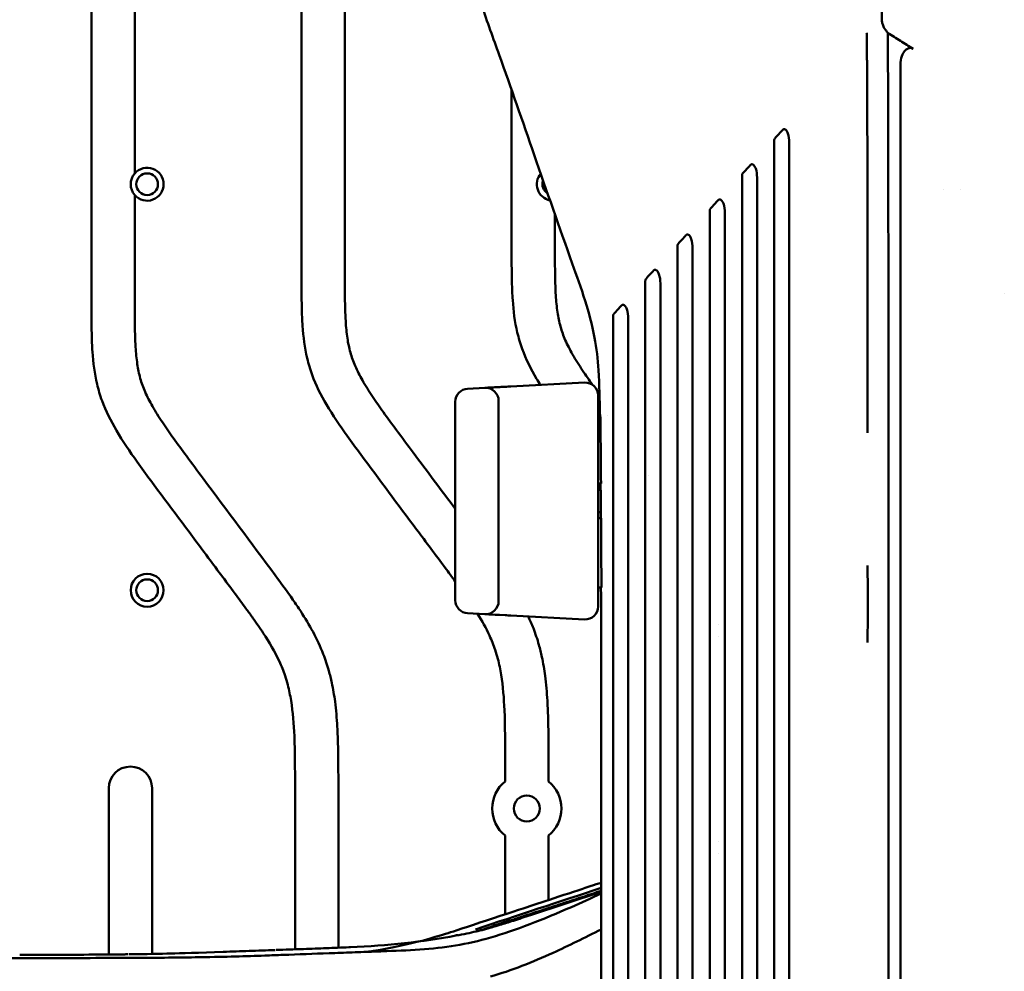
# Model space of a CAD drawing. Header units: millimetres. Extents: x 0 to 4686, y -120 to 1682.
# Tile 115 of 256: x 356 to 470, y 1247 to 1357. Entities that reach past the tile are written whole.
import ezdxf

# ---------------------------------------------------------------- set-up
doc = ezdxf.new("R2010")
doc.units = ezdxf.units.MM
doc.header["$LTSCALE"] = 2
doc.layers.add('Sichtbar (ISO)', color=7, linetype='Continuous', lineweight=50)

msp = doc.modelspace()

# ---------------------------------------------------------------- linework, layer by layer
at = {"layer": 'Sichtbar (ISO)'}
for p, q in [((364.6712, 1398.7601), (364.6712, 1324.9341)), ((369.6712, 1339.4574), (369.6712, 1383.8368)), ((388.9212, 1370.6756), (388.9212, 1327.9221)), ((393.9212, 1327.9221), (393.9212, 1369.0458)), ((410.7936, 1357.0594), (410.7936, 1357.0593)), ((413.1712, 1349.1017), (413.1712, 1330.9102)), ((463.0604, 1337.6471), (463.0604, 1337.6471)), ((465.0184, 1337.6471), (465.0184, 1337.6471)), ((369.6712, 1324.9341), (369.6712, 1336.9668)), ((418.1712, 1330.9102), (418.1712, 1334.7072)), ((470.0349, 1325.6471), (470.0345, 1325.6471)), ((413.0927, 1314.8689), (421.5929, 1315.3143)), ((421.6015, 1315.2197), (421.6015, 1315.2197)), ((410.0928, 1314.7117), (408.0927, 1314.6069)), ((423.1713, 1313.8164), (423.1713, 1289.4778)), ((406.6713, 1290.1853), (406.6713, 1313.1089)), ((411.6713, 1313.2137), (411.6713, 1290.0805)), ((423.1713, 1311.6471), (423.4063, 1311.6471)), ((424.2649, 1311.4639), (424.2649, 1311.4639)), ((423.4883, 1303.6471), (423.1713, 1303.6471)), ((428.9718, 1304.5327), (428.9718, 1304.5326)), ((423.1713, 1299.6471), (423.5076, 1299.6471)), ((423.53, 1291.6471), (423.1713, 1291.6471)), ((410.0928, 1288.5825), (408.0928, 1288.6873)), ((410.425, 1288.5651), (410.0934, 1288.5825)), ((411.259, 1288.5214), (410.7377, 1288.5487)), ((412.4216, 1288.4605), (411.7703, 1288.4946)), ((421.5929, 1287.9799), (413.0927, 1288.4253)), ((421.6016, 1288.0746), (421.6015, 1288.0746)), ((436.9959, 1287.3357), (436.9959, 1287.3357)), ((436.9959, 1285.9586), (436.9959, 1285.9586)), ((412.4212, 1271.7598), (412.4212, 1269.2696)), ((417.4212, 1269.2696), (417.4212, 1271.7598)), ((366.6712, 1268.4786), (366.6712, 1249.2889)), ((371.6712, 1249.3576), (371.6712, 1268.4786)), ((388.1712, 1268.7717), (388.1712, 1249.8855)), ((393.1712, 1250.0764), (393.1712, 1268.7717)), ((412.4212, 1263.0246), (412.4212, 1253.93)), ((417.4212, 1255.5766), (417.4212, 1263.0246)), ((436.9959, 1262.3356), (436.9959, 1262.3356)), ((436.9959, 1260.9586), (436.9959, 1260.9586)), ((423.5069, 1256.5196), (415.3352, 1253.8265)), ((417.4212, 1254.6443), (417.4212, 1254.6481)), ((412.4212, 1253.3198), (412.4212, 1253.3194)), ((412.4212, 1253.0256), (412.4212, 1253.0247)), ((357.553, 1249.1301), (357.5528, 1249.1301))]:
    msp.add_line(p, q, dxfattribs=at)
for centre, radius in [((371.1062, 1338.2121), 1.25), ((371.1062, 1291.3421), 1.9), ((371.1062, 1291.3421), 1.25), ((414.9212, 1266.1471), 1.5)]:
    msp.add_circle(centre, radius, dxfattribs=at)
for centre, radius, start, end in [((371.1062, 1338.2121), 1.9, 220.951631, 139.048369), ((371.1062, 1338.2121), 1.9, 139.048369, 220.951631), ((417.9762, 1338.2121), 1.9, 139.776907, 258.511135), ((417.9762, 1338.2121), 1.25, 159.937585, 238.344973), ((421.6713, 1313.8164), 1.5, 0, 92.998418), ((408.1713, 1313.1089), 1.5, 93.00115, 180), ((410.1713, 1313.2137), 1.5, 0, 92.999), ((423.1713, 1301.6471), 1.3, 77.653987, 90), ((423.1713, 1301.6471), 1.3, 270, 282.875007), ((408.1713, 1290.1853), 1.5, 180, 266.998871), ((410.1713, 1290.0805), 1.5, 267.001018, 0), ((421.6713, 1289.4778), 1.5, 267.001565, 0), ((369.1712, 1268.4786), 2.5, 0, 180), ((414.9212, 1266.1471), 4, 128.682187, 231.317813), ((414.9212, 1266.1471), 4, 308.682187, 51.317813)]:
    msp.add_arc(centre, radius, start, end, dxfattribs=at)
msp.add_ellipse((413.1711, 1313.371), major_axis=(-0.0785, 1.4979), ratio=0.00704433, start_param=0, end_param=0.00002268, dxfattribs=at)
for points in [[(454.1081, 1369.7199), (454.2828, 1368.95), (454.5978, 1367.5196), (454.9851, 1365.6335), (455.3127, 1363.9805), (455.5282, 1362.5163), (455.7103, 1361.2265), (455.8182, 1360.0614), (455.869, 1359.0569), (455.9174, 1358.07), (455.9054, 1357.3924), (455.8932, 1357.127)], [(412.4206, 1314.8337), (412.6401, 1314.8452), (412.867, 1314.857), (413.0926, 1314.8689)], [(410.4258, 1314.7291), (410.5142, 1314.7338), (410.6197, 1314.7393), (410.7395, 1314.7456)], [(411.257, 1314.7727), (411.416, 1314.781), (411.5884, 1314.7901), (411.7692, 1314.7995)], [(423.1214, 1314.1998), (423.1878, 1314.1086), (423.2543, 1314.0174), (423.3208, 1313.9262)], [(423.4638, 1299.6471), (423.4588, 1300.9805), (423.4528, 1302.3138), (423.4452, 1303.6471)], [(410.7377, 1288.5487), (410.6183, 1288.555), (410.5131, 1288.5605), (410.425, 1288.5651)], [(411.7703, 1288.4946), (411.5899, 1288.5041), (411.4178, 1288.5131), (411.259, 1288.5214)], [(413.0926, 1288.4253), (412.8673, 1288.4371), (412.6408, 1288.449), (412.4216, 1288.4605)], [(423.5069, 1256.9704), (418.6638, 1255.3796), (413.8204, 1253.7893), (408.9879, 1252.1788)]]:
    msp.add_open_spline(points, degree=3, dxfattribs=at)
for points, knots in [([(423.367, 1311.6471), (423.3388, 1313.3446), (423.3055, 1315.0442), (423.1356, 1318.0112), (422.9786, 1319.2914), (422.4543, 1322.0197), (422.0739, 1323.4351), (421.1878, 1326.242), (420.6794, 1327.6518), (418.6704, 1333.263), (417.2201, 1337.4307), (414.4375, 1345.4733), (413.1037, 1349.3374), (411.0543, 1355.0541), (410.3556, 1356.9406), (409.0545, 1360.9274), (408.4178, 1363.1161), (408.2692, 1365.5769)], [0, 0, 0, 0, 0.50945589, 0.50945589, 0.89396167, 0.89396167, 1.37890918, 1.37890918, 1.92784091, 1.92784091, 3.57266304, 3.57266304, 5.10842313, 5.10842313, 5.87493568, 5.87493568, 6.65477985, 6.65477985, 6.65477985, 6.65477985]), ([(455.8932, 1357.127), (455.8983, 1357.1008), (455.9037, 1357.0731), (455.9394, 1356.8939), (455.9702, 1356.7551), (456.05, 1356.4802), (456.105, 1356.3428), (456.1877, 1356.2284)], [-0.007998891, -0.007998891, -0.007998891, -0.007998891, 0, 0, 0.046946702, 0.046946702, 0.106441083, 0.106441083, 0.106441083, 0.106441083]), ([(456.1877, 1356.2284), (456.2536, 1356.1375), (456.3195, 1356.0464), (456.4505, 1355.8653), (456.5157, 1355.775), (456.5809, 1355.6848)], [-0.0687575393, -0.0687575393, -0.0687575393, -0.0687575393, -0.034223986, -0.034223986, -0.0000009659, -0.0000009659, -0.0000009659, -0.0000009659]), ([(454.1479, 1355.6932), (454.1479, 1355.6889), (454.148, 1355.6848), (454.1481, 1355.6806), (454.1486, 1355.6449), (454.1492, 1355.6119), (454.1499, 1355.5813), (454.1547, 1355.3526), (454.1616, 1355.2536), (454.1647, 1355.0899), (454.1654, 1355.0518), (454.1661, 1355.013), (454.1667, 1354.9734), (454.1692, 1354.82), (454.1711, 1354.6545), (454.1731, 1354.4702), (454.1737, 1354.413), (454.1744, 1354.3557), (454.175, 1354.2983), (454.1768, 1354.1229), (454.1783, 1353.9461), (454.1791, 1353.7662), (454.1795, 1353.6962), (454.1793, 1353.6241), (454.179, 1353.5505), (454.1781, 1353.3737), (454.1763, 1353.1884), (454.1778, 1353.0036)], [0.6730111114, 0.6730111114, 0.6730111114, 0.6730111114, 0.6730769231, 0.6730769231, 0.6730769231, 0.6736446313, 0.6736446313, 0.6736446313, 0.6778846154, 0.6778846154, 0.6778846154, 0.6788714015, 0.6788714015, 0.6788714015, 0.6826923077, 0.6826923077, 0.6826923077, 0.6838777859, 0.6838777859, 0.6838777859, 0.6875, 0.6875, 0.6875, 0.6889103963, 0.6889103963, 0.6889103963, 0.6923011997, 0.6923011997, 0.6923011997, 0.6923011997]), ([(459.5019, 1353.8533), (459.0153, 1354.1597), (458.5293, 1354.4651), (457.5403, 1355.085), (457.0653, 1355.3818), (456.5809, 1355.6848)], [-0.342736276, -0.342736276, -0.342736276, -0.342736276, -0.174044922, -0.174044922, -0.000000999, -0.000000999, -0.000000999, -0.000000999]), ([(456.5809, 1355.6848), (456.5993, 1354.15), (456.6072, 1352.1739), (456.6208, 1348.4704), (456.6299, 1345.5742), (456.6411, 1340.5039), (456.6443, 1337.8405), (456.6516, 1330.9803), (456.6546, 1326.9386), (456.6587, 1318.7682), (456.66, 1315.4635), (456.6625, 1307.8624), (456.6635, 1303.3199), (456.6678, 1280.8405), (456.6688, 1261.5923), (456.671, 1236.6471)], [-15.66025603, -15.66025603, -15.66025603, -15.66025603, -15.01640041, -15.01640041, -13.83744144, -13.83744144, -12.69670584, -12.69670584, -10.56874587, -10.56874587, -9.23539532, -9.23539532, -7.48371484, -7.48371484, -0.00010175, -0.00010175, -0.00010175, -0.00010175]), ([(459.5019, 1353.8533), (459.4518, 1353.8848), (459.3983, 1353.9095), (459.2895, 1353.9412), (459.236, 1353.9489), (459.0946, 1353.9494), (459.0096, 1353.9302), (458.8217, 1353.8512), (458.7171, 1353.7781), (458.497, 1353.5557), (458.388, 1353.3953), (458.1679, 1352.9326), (458.0844, 1352.6099), (458.0552, 1352.2395), (458.0529, 1352.1987), (458.0509, 1352.1414), (458.0505, 1352.1249), (458.05, 1352.1004), (458.0499, 1352.0923), (458.0498, 1352.0769), (458.0498, 1352.0696), (458.0498, 1352.0622)], [0.000002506, 0.000002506, 0.000002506, 0.000002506, 0.018046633, 0.018046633, 0.034705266, 0.034705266, 0.061410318, 0.061410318, 0.096936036, 0.096936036, 0.141100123, 0.141100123, 0.205738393, 0.205738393, 0.213733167, 0.213733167, 0.216947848, 0.216947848, 0.218525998, 0.218525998, 0.219964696, 0.219964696, 0.219964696, 0.219964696]), ([(454.1778, 1353.0036), (454.1778, 1353.0032), (454.1778, 1353.0029), (454.1778, 1353.0025), (454.1785, 1352.9114), (454.1801, 1352.8204), (454.182, 1352.7287), (454.1854, 1352.5566), (454.1899, 1352.3819), (454.192, 1352.1994), (454.1934, 1352.0764), (454.1945, 1351.9528), (454.1955, 1351.8267), (454.1968, 1351.6656), (454.1979, 1351.5005), (454.199, 1351.3276), (454.2, 1351.166), (454.2009, 1351.0028), (454.2017, 1350.8378), (454.2025, 1350.688), (454.203, 1350.5368), (454.2033, 1350.3841), (454.2037, 1350.1846), (454.202, 1349.9766), (454.201, 1349.764), (454.2004, 1349.6345), (454.2001, 1349.5032), (454.2007, 1349.371), (454.2007, 1349.3704), (454.2007, 1349.3697), (454.2007, 1349.3691)], [0.6923011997, 0.6923011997, 0.6923011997, 0.6923011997, 0.6923076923, 0.6923076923, 0.6923076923, 0.6939794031, 0.6939794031, 0.6939794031, 0.6971153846, 0.6971153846, 0.6971153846, 0.6992263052, 0.6992263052, 0.6992263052, 0.7019230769, 0.7019230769, 0.7019230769, 0.7044438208, 0.7044438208, 0.7044438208, 0.7067307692, 0.7067307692, 0.7067307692, 0.7097180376, 0.7097180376, 0.7097180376, 0.7115384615, 0.7115384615, 0.7115384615, 0.7115474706, 0.7115474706, 0.7115474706, 0.7115474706]), ([(458.0498, 1352.0622), (458.0497, 1351.3169), (458.0497, 1350.6068), (458.0496, 1349.094), (458.0496, 1348.3423), (458.0496, 1346.0976), (458.0496, 1344.622), (458.0496, 1340.157), (458.0496, 1337.9173), (458.0495, 1332.1057), (458.0495, 1330.1195), (458.0495, 1325.9814), (458.0495, 1325.7931), (458.0495, 1311.4123), (458.0495, 1299.0664), (458.0495, 1277.6454), (458.0496, 1254.0139), (458.0496, 1236.6471)], [0.00000058, 0.00000058, 0.00000058, 0.00000058, 0.22359833, 0.22359833, 0.44271077, 0.44271077, 0.88084064, 0.88084064, 1.7183472, 1.7183472, 2.15782703, 2.15782703, 2.6204481, 2.6204481, 8.09677505, 8.09677505, 66.75732397, 66.75732397, 66.75732397, 66.75732397]), ([(454.2007, 1349.3691), (454.2019, 1349.1181), (454.2066, 1348.864), (454.2104, 1348.6028), (454.212, 1348.5015), (454.2134, 1348.399), (454.2144, 1348.2953), (454.2175, 1347.9893), (454.2176, 1347.672), (454.2184, 1347.3435), (454.2185, 1347.273), (454.2187, 1347.2019), (454.219, 1347.1304), (454.2204, 1346.755), (454.2217, 1346.3724), (454.2221, 1345.9787), (454.2221, 1345.9477), (454.2222, 1345.9167), (454.2222, 1345.8856), (454.2225, 1345.4591), (454.2174, 1344.984), (454.2186, 1344.5713), (454.2186, 1344.571), (454.2186, 1344.5706), (454.2186, 1344.5702)], [0.7115474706, 0.7115474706, 0.7115474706, 0.7115474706, 0.715004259, 0.715004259, 0.715004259, 0.7163461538, 0.7163461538, 0.7163461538, 0.7203040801, 0.7203040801, 0.7203040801, 0.7211538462, 0.7211538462, 0.7211538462, 0.7256111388, 0.7256111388, 0.7256111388, 0.7259615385, 0.7259615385, 0.7259615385, 0.7307692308, 0.7307692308, 0.7307692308, 0.7307734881, 0.7307734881, 0.7307734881, 0.7307734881]), ([(443.571, 1343.5269), (443.7182, 1343.6873), (443.8654, 1343.8477), (444.1598, 1344.1686), (444.307, 1344.3291), (444.4542, 1344.4896)], [-0.143173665, -0.143173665, -0.143173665, -0.143173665, -0.071589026, -0.071589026, -0.000012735, -0.000012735, -0.000012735, -0.000012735]), ([(445.2216, 1342.7813), (445.2216, 1343.1368), (445.2064, 1343.5048), (445.0935, 1344.0061), (445.041, 1344.152), (444.9086, 1344.3948), (444.8437, 1344.4577), (444.7742, 1344.5156), (444.732, 1344.543), (444.6509, 1344.5671), (444.6164, 1344.57), (444.5595, 1344.5599), (444.5375, 1344.5519), (444.4937, 1344.5271), (444.4729, 1344.51), (444.4542, 1344.4897)], [0.000002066, 0.000002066, 0.000002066, 0.000002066, 0.106675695, 0.106675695, 0.164773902, 0.164773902, 0.225885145, 0.225885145, 0.281017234, 0.281017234, 0.319721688, 0.319721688, 0.345748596, 0.345748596, 0.374160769, 0.374160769, 0.374160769, 0.374160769]), ([(454.2186, 1344.5702), (454.2187, 1344.5457), (454.2188, 1344.5213), (454.2189, 1344.4972), (454.2207, 1344.1162), (454.2274, 1343.7851), (454.2303, 1343.4254), (454.2318, 1343.2513), (454.2323, 1343.0704), (454.2326, 1342.8864), (454.2329, 1342.6659), (454.2328, 1342.441), (454.2333, 1342.2178), (454.2341, 1341.8657), (454.2364, 1341.5179), (454.2363, 1341.1361), (454.2363, 1341.0739), (454.2362, 1341.0109), (454.2361, 1340.9467), (454.2349, 1340.4887), (454.2295, 1339.976), (454.2302, 1339.6104), (454.2302, 1339.6103), (454.2302, 1339.6101), (454.2302, 1339.61)], [0.7307734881, 0.7307734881, 0.7307734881, 0.7307734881, 0.7310596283, 0.7310596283, 0.7310596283, 0.7355769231, 0.7355769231, 0.7355769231, 0.7377641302, 0.7377641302, 0.7377641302, 0.7403846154, 0.7403846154, 0.7403846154, 0.7445193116, 0.7445193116, 0.7445193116, 0.7451923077, 0.7451923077, 0.7451923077, 0.75, 0.75, 0.75, 0.750001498, 0.750001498, 0.750001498, 0.750001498]), ([(443.4813, 1236.6471), (443.4813, 1239.9865), (443.4812, 1271.3145), (443.4813, 1316.6738), (443.481, 1336.2986), (443.4813, 1343.2509)], [-3.16065324, -3.16065324, -3.16065324, -3.16065324, -2.08596269, -2.08596269, -0.000001, -0.000001, -0.000001, -0.000001]), ([(443.4813, 1343.2509), (443.4813, 1343.3045), (443.4876, 1343.358), (443.5111, 1343.4309), (443.5205, 1343.4527), (443.5432, 1343.4929), (443.5562, 1343.5109), (443.571, 1343.5269)], [-0.0305532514, -0.0305532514, -0.0305532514, -0.0305532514, -0.0145472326, -0.0145472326, -0.007175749, -0.007175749, -0.0000096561, -0.0000096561, -0.0000096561, -0.0000096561]), ([(445.2213, 1236.6471), (445.2213, 1240.0565), (445.2212, 1271.7691), (445.2212, 1291.4539), (445.224, 1332.2862), (445.2216, 1342.7808)], [0.000001, 0.000001, 0.000001, 0.000001, 1.02281288, 1.02281288, 1.2569035, 1.2569035, 1.2569035, 1.2569035]), ([(440.7369, 1340.438), (440.5895, 1340.2773), (440.4422, 1340.1166), (440.1474, 1339.7953), (440, 1339.6347), (439.8526, 1339.4741)], [0.000016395, 0.000016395, 0.000016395, 0.000016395, 0.071722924, 0.071722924, 0.143440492, 0.143440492, 0.143440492, 0.143440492]), ([(441.5037, 1338.718), (441.5036, 1339.0749), (441.4885, 1339.4441), (441.3758, 1339.9486), (441.3232, 1340.0961), (441.1979, 1340.3269), (441.1367, 1340.395), (441.0606, 1340.4586), (441.0175, 1340.4895), (440.932, 1340.5147), (440.8982, 1340.5176), (440.842, 1340.5079), (440.82, 1340.5), (440.7763, 1340.4755), (440.7556, 1340.4584), (440.7369, 1340.4381)], [0.000002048, 0.000002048, 0.000002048, 0.000002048, 0.107065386, 0.107065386, 0.165618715, 0.165618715, 0.219908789, 0.219908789, 0.250165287, 0.250165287, 0.268957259, 0.268957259, 0.281784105, 0.281784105, 0.295758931, 0.295758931, 0.295758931, 0.295758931]), ([(439.7631, 1236.6471), (439.7631, 1240.4292), (439.7631, 1276.2719), (439.7631, 1326.6175), (439.763, 1334.8659), (439.7631, 1339.1998)], [-1.97004377, -1.97004377, -1.97004377, -1.97004377, -1.3007026, -1.3007026, -0.000001, -0.000001, -0.000001, -0.000001]), ([(439.7631, 1339.1998), (439.7631, 1339.253), (439.7695, 1339.3062), (439.7929, 1339.3786), (439.8023, 1339.4004), (439.8249, 1339.4403), (439.8379, 1339.4582), (439.8526, 1339.4741)], [-0.0303650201, -0.0303650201, -0.0303650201, -0.0303650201, -0.0144634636, -0.0144634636, -0.0071423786, -0.0071423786, -0.0000117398, -0.0000117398, -0.0000117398, -0.0000117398]), ([(441.5037, 1338.7176), (441.5062, 1330.5448), (441.5031, 1304.2652), (441.5032, 1273.4386), (441.5031, 1255.0428), (441.5031, 1236.6471)], [-9.24798033, -9.24798033, -9.24798033, -9.24798033, -5.5187242, -5.5187242, -0.000001, -0.000001, -0.000001, -0.000001]), ([(454.2302, 1339.61), (454.2305, 1339.465), (454.2317, 1339.343), (454.2333, 1339.2323), (454.2356, 1339.064), (454.2387, 1338.9216), (454.2402, 1338.7631), (454.2428, 1338.5002), (454.2412, 1338.1932), (454.2417, 1337.8921), (454.2421, 1337.647), (454.2425, 1337.4029), (454.2423, 1337.1596), (454.2423, 1337.1041), (454.2422, 1337.0486), (454.2421, 1336.9932), (454.2415, 1336.6948), (454.2356, 1336.3985), (454.2361, 1336.0676), (454.2361, 1336.0674), (454.2361, 1336.0672), (454.2361, 1336.067)], [0.750001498, 0.750001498, 0.750001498, 0.750001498, 0.751909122, 0.751909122, 0.751909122, 0.7548076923, 0.7548076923, 0.7548076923, 0.7596153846, 0.7596153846, 0.7596153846, 0.7635297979, 0.7635297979, 0.7635297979, 0.7644230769, 0.7644230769, 0.7644230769, 0.7692307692, 0.7692307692, 0.7692307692, 0.7692338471, 0.7692338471, 0.7692338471, 0.7692338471]), ([(437.7811, 1334.6463), (437.781, 1335.005), (437.766, 1335.376), (437.6434, 1335.9312), (437.5808, 1336.0714), (437.4756, 1336.2665), (437.4144, 1336.3363), (437.3396, 1336.399), (437.3005, 1336.4278), (437.2154, 1336.457), (437.1815, 1336.46), (437.1268, 1336.4531), (437.1035, 1336.4457), (437.0571, 1336.421), (437.035, 1336.4033), (437.0153, 1336.3818)], [0.000002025, 0.000002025, 0.000002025, 0.000002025, 0.107628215, 0.107628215, 0.182078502, 0.182078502, 0.279607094, 0.279607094, 0.325996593, 0.325996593, 0.360899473, 0.360899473, 0.388316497, 0.388316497, 0.418211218, 0.418211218, 0.418211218, 0.418211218]), ([(436.0405, 1335.1441), (436.0405, 1335.1968), (436.0468, 1335.2496), (436.0702, 1335.3215), (436.0795, 1335.3431), (436.1021, 1335.3828), (436.1149, 1335.4006), (436.1296, 1335.4163)], [-0.030143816, -0.030143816, -0.030143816, -0.030143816, -0.0143631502, -0.0143631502, -0.0071030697, -0.0071030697, -0.0000144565, -0.0000144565, -0.0000144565, -0.0000144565]), ([(437.0152, 1336.3817), (436.8677, 1336.2207), (436.7201, 1336.0598), (436.4249, 1335.738), (436.2773, 1335.5771), (436.1296, 1335.4163)], [0.000021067, 0.000021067, 0.000021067, 0.000021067, 0.071895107, 0.071895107, 0.143784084, 0.143784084, 0.143784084, 0.143784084]), ([(454.2361, 1336.067), (454.2366, 1335.7363), (454.2434, 1335.3712), (454.246, 1335.0085), (454.2462, 1334.9725), (454.2464, 1334.9366), (454.2466, 1334.9007), (454.2482, 1334.574), (454.247, 1334.2481), (454.2474, 1333.9126), (454.2478, 1333.5404), (454.2483, 1333.1648), (454.2477, 1332.7871), (454.2475, 1332.6705), (454.2468, 1332.5535), (454.246, 1332.4357), (454.2441, 1332.1719), (454.2414, 1331.904), (454.2417, 1331.6283), (454.2417, 1331.6281), (454.2417, 1331.6278), (454.2417, 1331.6276)], [0.7692338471, 0.7692338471, 0.7692338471, 0.7692338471, 0.7740384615, 0.7740384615, 0.7740384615, 0.7745145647, 0.7745145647, 0.7745145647, 0.7788461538, 0.7788461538, 0.7788461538, 0.7836538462, 0.7836538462, 0.7836538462, 0.7851378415, 0.7851378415, 0.7851378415, 0.7884615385, 0.7884615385, 0.7884615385, 0.7884641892, 0.7884641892, 0.7884641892, 0.7884641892]), ([(436.0405, 1335.1441), (436.0403, 1330.8659), (436.0404, 1322.906), (436.0405, 1274.5438), (436.0405, 1240.2456), (436.0405, 1236.6471)], [0.000001, 0.000001, 0.000001, 0.000001, 1.28476186, 1.28476186, 1.92467844, 1.92467844, 1.92467844, 1.92467844]), ([(437.7805, 1236.6471), (437.7805, 1254.1067), (437.7805, 1271.5662), (437.7805, 1313.1596), (437.7829, 1328.6455), (437.7811, 1334.6459)], [0.000001, 0.000001, 0.000001, 0.000001, 5.23786763, 5.23786763, 12.47800459, 12.47800459, 12.47800459, 12.47800459]), ([(433.2963, 1332.3273), (433.1509, 1332.1651), (433.0038, 1332.0048), (432.7089, 1331.6832), (432.561, 1331.522), (432.413, 1331.3619)], [0.000563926, 0.000563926, 0.000563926, 0.000563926, 0.072263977, 0.072263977, 0.144369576, 0.144369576, 0.144369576, 0.144369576]), ([(434.0628, 1330.5757), (434.0627, 1330.9338), (434.0484, 1331.3084), (433.936, 1331.8248), (433.8828, 1331.977), (433.7582, 1332.2106), (433.6968, 1332.2824), (433.6199, 1332.3471), (433.5805, 1332.3763), (433.4956, 1332.4053), (433.4617, 1332.4082), (433.4073, 1332.401), (433.3844, 1332.3935), (433.339, 1332.369), (433.3176, 1332.3517), (433.2985, 1332.3298)], [0.000001, 0.000001, 0.000001, 0.000001, 0.107467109, 0.107467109, 0.16691645, 0.16691645, 0.220009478, 0.220009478, 0.244063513, 0.244063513, 0.261852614, 0.261852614, 0.275485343, 0.275485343, 0.290128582, 0.290128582, 0.290128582, 0.290128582]), ([(416.4892, 1315.0469), (416.3424, 1315.2834), (416.1984, 1315.5217), (416.0575, 1315.762), (415.4127, 1316.8614), (414.8339, 1318.0018), (414.3962, 1319.1973), (414.1671, 1319.823), (413.9767, 1320.4637), (413.824, 1321.1122), (413.5355, 1322.3371), (413.3814, 1323.5896), (413.2947, 1324.845), (413.2473, 1325.5309), (413.22, 1326.2177), (413.2025, 1326.9047), (413.1684, 1328.2393), (413.1712, 1329.575), (413.1712, 1330.9102)], [0.737613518, 0.737613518, 0.737613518, 0.737613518, 0.750888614, 0.750888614, 0.750888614, 0.81163639, 0.81163639, 0.81163639, 0.843424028, 0.843424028, 0.843424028, 0.90346722, 0.90346722, 0.90346722, 0.936274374, 0.936274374, 0.936274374, 1, 1, 1, 1]), ([(418.1712, 1330.9102), (418.1712, 1329.5374), (418.1685, 1328.1645), (418.2086, 1326.7923), (418.2225, 1326.3192), (418.2414, 1325.8463), (418.2708, 1325.3739), (418.3112, 1324.722), (418.3715, 1324.0713), (418.468, 1323.4251), (418.5512, 1322.8678), (418.6614, 1322.3138), (418.8135, 1321.7714), (418.9616, 1321.243), (419.1495, 1320.7256), (419.3685, 1320.2219), (419.6149, 1319.6551), (419.9006, 1319.1058), (420.2066, 1318.5684), (420.5689, 1317.9321), (420.9595, 1317.3125), (421.365, 1316.7028), (421.7313, 1316.1521), (422.1097, 1315.6094), (422.4938, 1315.0708)], [0, 0, 0, 0, 0.065517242, 0.065517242, 0.065517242, 0.08810313, 0.08810313, 0.08810313, 0.119275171, 0.119275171, 0.119275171, 0.146162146, 0.146162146, 0.146162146, 0.172356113, 0.172356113, 0.172356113, 0.201836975, 0.201836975, 0.201836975, 0.23674265, 0.23674265, 0.23674265, 0.268272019, 0.268272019, 0.268272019, 0.268272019]), ([(432.3224, 1331.0937), (432.3223, 1328.5819), (432.3221, 1324.9437), (432.3224, 1303.644), (432.3224, 1295.2516), (432.3224, 1271.8153), (432.3224, 1254.2312), (432.3224, 1236.6471)], [0.000001, 0.000001, 0.000001, 0.000001, 0.7551832, 0.7551832, 1.08501302, 1.08501302, 2.07604466, 2.07604466, 2.07604466, 2.07604466]), ([(432.3224, 1331.0937), (432.3224, 1331.1459), (432.3287, 1331.1982), (432.3522, 1331.2698), (432.3616, 1331.2913), (432.3841, 1331.3306), (432.3968, 1331.3481), (432.413, 1331.3619)], [-0.0300403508, -0.0300403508, -0.0300403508, -0.0300403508, -0.0143968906, -0.0143968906, -0.0071335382, -0.0071335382, -0.0001644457, -0.0001644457, -0.0001644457, -0.0001644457]), ([(454.2417, 1331.6276), (454.2421, 1331.2289), (454.2488, 1330.8136), (454.2513, 1330.3931), (454.2526, 1330.1774), (454.2528, 1329.9603), (454.2527, 1329.7426), (454.2526, 1329.5355), (454.2523, 1329.3277), (454.2525, 1329.1198), (454.2529, 1328.6934), (454.2553, 1328.2666), (454.2537, 1327.808), (454.2525, 1327.472), (454.249, 1327.1188), (454.2474, 1326.7959), (454.2468, 1326.6782), (454.2464, 1326.5646), (454.2465, 1326.4573)], [0.7884641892, 0.7884641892, 0.7884641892, 0.7884641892, 0.7932692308, 0.7932692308, 0.7932692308, 0.795733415, 0.795733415, 0.795733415, 0.7980769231, 0.7980769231, 0.7980769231, 0.8028846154, 0.8028846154, 0.8028846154, 0.8064080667, 0.8064080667, 0.8064080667, 0.8076911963, 0.8076911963, 0.8076911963, 0.8076911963]), ([(434.0624, 1236.6471), (434.0624, 1253.3989), (434.0623, 1270.1506), (434.0624, 1312.8825), (434.0642, 1325.393), (434.0628, 1330.5757)], [0.000001, 0.000001, 0.000001, 0.000001, 5.02552964, 5.02552964, 12.81956162, 12.81956162, 12.81956162, 12.81956162]), ([(406.6713, 1292.3458), (406.2825, 1292.8765), (405.8907, 1293.405), (405.4988, 1293.9333), (404.4017, 1295.4119), (403.3031, 1296.8894), (402.202, 1298.3652), (400.0533, 1301.245), (397.8952, 1304.1181), (395.7618, 1307.0091), (395.2343, 1307.7239), (394.7083, 1308.4398), (394.1917, 1309.1625), (393.3523, 1310.3367), (392.5376, 1311.529), (391.8075, 1312.7739), (391.1627, 1313.8733), (390.5839, 1315.0137), (390.1462, 1316.2093), (389.9171, 1316.8349), (389.7267, 1317.4756), (389.574, 1318.1241), (389.2855, 1319.349), (389.1314, 1320.6016), (389.0447, 1321.8569), (388.9973, 1322.5429), (388.97, 1323.2296), (388.9525, 1323.9167), (388.9184, 1325.2513), (388.9212, 1326.5869), (388.9212, 1327.9221)], [0.349415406, 0.349415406, 0.349415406, 0.349415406, 0.380765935, 0.380765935, 0.380765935, 0.468516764, 0.468516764, 0.468516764, 0.639760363, 0.639760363, 0.639760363, 0.682099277, 0.682099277, 0.682099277, 0.750888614, 0.750888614, 0.750888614, 0.81163639, 0.81163639, 0.81163639, 0.843424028, 0.843424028, 0.843424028, 0.90346722, 0.90346722, 0.90346722, 0.936274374, 0.936274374, 0.936274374, 1, 1, 1, 1]), ([(393.9212, 1327.9221), (393.9212, 1326.5494), (393.9185, 1325.1764), (393.9586, 1323.8042), (393.9725, 1323.3312), (393.9914, 1322.8582), (394.0208, 1322.3859), (394.0612, 1321.734), (394.1215, 1321.0832), (394.218, 1320.4371), (394.3012, 1319.8797), (394.4114, 1319.3258), (394.5635, 1318.7834), (394.7116, 1318.255), (394.8995, 1317.7375), (395.1185, 1317.2339), (395.3649, 1316.6671), (395.6506, 1316.1177), (395.9566, 1315.5803), (396.3189, 1314.944), (396.7095, 1314.3245), (397.115, 1313.7148), (397.5204, 1313.1053), (397.9406, 1312.5057), (398.3669, 1311.9105), (398.867, 1311.2125), (399.3755, 1310.5207), (399.8856, 1309.83), (400.5278, 1308.9605), (401.1725, 1308.0928), (401.8181, 1307.2258), (403.4334, 1305.0566), (405.0541, 1302.8915), (406.6713, 1300.7238)], [0, 0, 0, 0, 0.065517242, 0.065517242, 0.065517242, 0.08810313, 0.08810313, 0.08810313, 0.119275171, 0.119275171, 0.119275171, 0.146162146, 0.146162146, 0.146162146, 0.172356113, 0.172356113, 0.172356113, 0.201836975, 0.201836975, 0.201836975, 0.23674265, 0.23674265, 0.23674265, 0.27163482, 0.27163482, 0.27163482, 0.3125572, 0.3125572, 0.3125572, 0.364075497, 0.364075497, 0.364075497, 0.492969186, 0.492969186, 0.492969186, 0.492969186]), ([(429.5778, 1328.2754), (429.4296, 1328.1137), (429.2814, 1327.952), (428.9849, 1327.6288), (428.8366, 1327.4672), (428.6883, 1327.3058)], [0.000032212, 0.000032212, 0.000032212, 0.000032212, 0.072398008, 0.072398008, 0.14478727, 0.14478727, 0.14478727, 0.14478727]), ([(430.3399, 1326.4961), (430.3398, 1326.8575), (430.3259, 1327.235), (430.2076, 1327.7892), (430.1476, 1327.9385), (430.0371, 1328.1481), (429.9761, 1328.2229), (429.8904, 1328.2952), (429.8517, 1328.322), (429.7706, 1328.3492), (429.7368, 1328.352), (429.6831, 1328.3441), (429.6611, 1328.3367), (429.6174, 1328.3129), (429.5966, 1328.2961), (429.5779, 1328.2756)], [0.000001, 0.000001, 0.000001, 0.000001, 0.108501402, 0.108501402, 0.179101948, 0.179101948, 0.254606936, 0.254606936, 0.293164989, 0.293164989, 0.323361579, 0.323361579, 0.345200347, 0.345200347, 0.368758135, 0.368758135, 0.368758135, 0.368758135]), ([(428.5997, 1327.0387), (428.5998, 1325.7259), (428.5996, 1324.3802), (428.5998, 1318.1928), (428.5997, 1308.7023), (428.5997, 1270.9411), (428.5997, 1253.7941), (428.5997, 1236.6471)], [0.000001, 0.000001, 0.000001, 0.000001, 0.39553905, 0.39553905, 1.60273607, 1.60273607, 2.60688701, 2.60688701, 2.60688701, 2.60688701]), ([(428.5997, 1327.0387), (428.5997, 1327.0652), (428.6013, 1327.0918), (428.6088, 1327.1428), (428.6143, 1327.1671), (428.6294, 1327.2127), (428.6387, 1327.2338), (428.661, 1327.2728), (428.6738, 1327.2903), (428.6883, 1327.3058)], [-0.0295698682, -0.0295698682, -0.0295698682, -0.0295698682, -0.021603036, -0.021603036, -0.0141194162, -0.0141194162, -0.0070132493, -0.0070132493, -0.0000209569, -0.0000209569, -0.0000209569, -0.0000209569]), ([(430.3397, 1236.6471), (430.3397, 1252.8133), (430.3397, 1268.9795), (430.3397, 1312.4525), (430.3407, 1322.1157), (430.3399, 1326.4961)], [0.000001, 0.000001, 0.000001, 0.000001, 4.84986495, 4.84986495, 13.04188101, 13.04188101, 13.04188101, 13.04188101]), ([(454.2465, 1326.4573), (454.2465, 1326.4572), (454.2465, 1326.4571), (454.2465, 1326.457), (454.2468, 1326.0548), (454.2533, 1325.7408), (454.2556, 1325.3991), (454.2579, 1325.0574), (454.2561, 1324.688), (454.2563, 1324.3186), (454.2565, 1324.067), (454.2567, 1323.8159), (454.2565, 1323.5657), (454.2565, 1323.4485), (454.2563, 1323.3316), (454.2561, 1323.2149), (454.2553, 1322.849), (454.2493, 1322.4934), (454.2496, 1322.0832), (454.2496, 1322.0831), (454.2496, 1322.083), (454.2496, 1322.0828)], [0.8076911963, 0.8076911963, 0.8076911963, 0.8076911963, 0.8076923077, 0.8076923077, 0.8076923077, 0.8125, 0.8125, 0.8125, 0.8173076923, 0.8173076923, 0.8173076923, 0.8205823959, 0.8205823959, 0.8205823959, 0.8221153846, 0.8221153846, 0.8221153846, 0.8269230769, 0.8269230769, 0.8269230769, 0.8269248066, 0.8269248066, 0.8269248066, 0.8269248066]), ([(388.1712, 1268.7717), (388.1712, 1270.6844), (388.1751, 1272.5975), (388.0936, 1274.5088), (388.0353, 1275.877), (387.9332, 1277.2444), (387.7141, 1278.5964), (387.6146, 1279.2105), (387.491, 1279.8214), (387.3333, 1280.423), (387.241, 1280.7753), (387.137, 1281.1245), (387.0208, 1281.4698), (386.8324, 1282.0298), (386.6118, 1282.5797), (386.365, 1283.1168), (385.8423, 1284.2542), (385.2017, 1285.3342), (384.5138, 1286.3809), (384.1267, 1286.9699), (383.7246, 1287.5484), (383.3155, 1288.1222), (383.0501, 1288.4946), (382.7816, 1288.8651), (382.5116, 1289.2343), (382.0932, 1289.8066), (381.6711, 1290.376), (381.2488, 1290.9452), (380.1517, 1292.4239), (379.0531, 1293.9014), (377.952, 1295.3771), (375.8033, 1298.257), (373.6452, 1301.13), (371.5118, 1304.021), (370.9843, 1304.7358), (370.4583, 1305.4517), (369.9417, 1306.1744), (369.1023, 1307.3487), (368.2876, 1308.541), (367.5575, 1309.7859), (366.9127, 1310.8853), (366.3339, 1312.0257), (365.8962, 1313.2213), (365.6671, 1313.8469), (365.4767, 1314.4876), (365.324, 1315.1361), (365.0355, 1316.361), (364.8814, 1317.6135), (364.7947, 1318.8689), (364.7473, 1319.5548), (364.72, 1320.2416), (364.7025, 1320.9286), (364.6684, 1322.2632), (364.6712, 1323.5989), (364.6712, 1324.9341)], [0, 0, 0, 0, 0.09128719, 0.09128719, 0.09128719, 0.15663563, 0.15663563, 0.15663563, 0.18631718, 0.18631718, 0.18631718, 0.20370177, 0.20370177, 0.20370177, 0.23189281, 0.23189281, 0.23189281, 0.29159265, 0.29159265, 0.29159265, 0.325185, 0.325185, 0.325185, 0.34698538, 0.34698538, 0.34698538, 0.38076594, 0.38076594, 0.38076594, 0.46851676, 0.46851676, 0.46851676, 0.63976036, 0.63976036, 0.63976036, 0.68209928, 0.68209928, 0.68209928, 0.75088861, 0.75088861, 0.75088861, 0.81163639, 0.81163639, 0.81163639, 0.84342403, 0.84342403, 0.84342403, 0.90346722, 0.90346722, 0.90346722, 0.93627437, 0.93627437, 0.93627437, 1, 1, 1, 1]), ([(369.6712, 1324.9341), (369.6712, 1323.5613), (369.6685, 1322.1884), (369.7086, 1320.8162), (369.7225, 1320.3431), (369.7414, 1319.8702), (369.7708, 1319.3978), (369.8112, 1318.7459), (369.8715, 1318.0952), (369.968, 1317.449), (370.0512, 1316.8917), (370.1614, 1316.3377), (370.3135, 1315.7953), (370.4616, 1315.2669), (370.6495, 1314.7495), (370.8685, 1314.2459), (371.1149, 1313.679), (371.4006, 1313.1297), (371.7066, 1312.5923), (372.0689, 1311.956), (372.4595, 1311.3364), (372.865, 1310.7267), (373.2704, 1310.1172), (373.6906, 1309.5176), (374.1169, 1308.9225), (374.617, 1308.2245), (375.1255, 1307.5327), (375.6356, 1306.842), (376.2778, 1305.9725), (376.9225, 1305.1048), (377.5681, 1304.2377), (380.3419, 1300.5128), (383.1318, 1296.8001), (385.8917, 1293.0648), (386.5806, 1292.1325), (387.2676, 1291.1989), (387.9285, 1290.2469), (388.2335, 1289.8076), (388.5329, 1289.3644), (388.824, 1288.9157), (389.3295, 1288.1363), (389.8097, 1287.3404), (390.2472, 1286.5214), (390.6895, 1285.6933), (391.0881, 1284.8415), (391.4285, 1283.967), (391.6728, 1283.3396), (391.8871, 1282.7004), (392.0701, 1282.0526), (392.2014, 1281.5878), (392.3166, 1281.1185), (392.4175, 1280.6463), (392.5705, 1279.9301), (392.6907, 1279.207), (392.7858, 1278.4809), (392.9111, 1277.5228), (392.9928, 1276.5594), (393.0484, 1275.5947), (393.0924, 1274.8315), (393.1201, 1274.0676), (393.1381, 1273.3035), (393.1737, 1271.7933), (393.1712, 1270.2824), (393.1712, 1268.7717)], [0, 0, 0, 0, 0.06551724, 0.06551724, 0.06551724, 0.08810313, 0.08810313, 0.08810313, 0.11927517, 0.11927517, 0.11927517, 0.14616215, 0.14616215, 0.14616215, 0.17235611, 0.17235611, 0.17235611, 0.20183697, 0.20183697, 0.20183697, 0.23674265, 0.23674265, 0.23674265, 0.27163482, 0.27163482, 0.27163482, 0.3125572, 0.3125572, 0.3125572, 0.3640755, 0.3640755, 0.3640755, 0.58541248, 0.58541248, 0.58541248, 0.64065407, 0.64065407, 0.64065407, 0.6661473, 0.6661473, 0.6661473, 0.7104263, 0.7104263, 0.7104263, 0.75519413, 0.75519413, 0.75519413, 0.78731392, 0.78731392, 0.78731392, 0.81035748, 0.81035748, 0.81035748, 0.84530654, 0.84530654, 0.84530654, 0.89142106, 0.89142106, 0.89142106, 0.92790062, 0.92790062, 0.92790062, 1, 1, 1, 1]), ([(425.8624, 1324.2259), (425.7138, 1324.0636), (425.5651, 1323.9015), (425.2677, 1323.5772), (425.119, 1323.4151), (424.9703, 1323.2533)], [0.000044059, 0.000044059, 0.000044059, 0.000044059, 0.072758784, 0.072758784, 0.145503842, 0.145503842, 0.145503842, 0.145503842]), ([(426.6214, 1322.4184), (426.6213, 1322.7841), (426.6078, 1323.1653), (426.4909, 1323.7261), (426.431, 1323.8795), (426.32, 1324.0931), (426.2587, 1324.1707), (426.17, 1324.2458), (426.1309, 1324.2728), (426.0527, 1324.2982), (426.0188, 1324.302), (425.9634, 1324.2928), (425.9423, 1324.2855), (425.9005, 1324.2621), (425.8806, 1324.2459), (425.8625, 1324.2261)], [0.000001, 0.000001, 0.000001, 0.000001, 0.109872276, 0.109872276, 0.181473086, 0.181473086, 0.255004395, 0.255004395, 0.291450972, 0.291450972, 0.317355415, 0.317355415, 0.333804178, 0.333804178, 0.351408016, 0.351408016, 0.351408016, 0.351408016]), ([(424.8816, 1322.9893), (424.8817, 1321.6535), (424.882, 1320.4328), (424.8808, 1315.2862), (424.8815, 1308.5109), (424.8816, 1271.1085), (424.8816, 1253.8778), (424.8816, 1236.6471)], [0.000001, 0.000001, 0.000001, 0.000001, 0.40394024, 0.40394024, 1.49961811, 1.49961811, 2.43554787, 2.43554787, 2.43554787, 2.43554787]), ([(424.8816, 1322.9893), (424.8816, 1323.0153), (424.8832, 1323.0415), (424.8907, 1323.0917), (424.8962, 1323.1157), (424.9113, 1323.1609), (424.9206, 1323.1817), (424.943, 1323.2205), (424.9557, 1323.238), (424.9703, 1323.2533)], [-0.0292688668, -0.0292688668, -0.0292688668, -0.0292688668, -0.0214194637, -0.0214194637, -0.0140369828, -0.0140369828, -0.0069959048, -0.0069959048, -0.000023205, -0.000023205, -0.000023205, -0.000023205]), ([(426.6216, 1236.6471), (426.6216, 1252.5467), (426.6216, 1268.4462), (426.6216, 1311.1786), (426.6217, 1318.71), (426.6214, 1322.4184)], [0.000001, 0.000001, 0.000001, 0.000001, 4.76987194, 4.76987194, 12.81971415, 12.81971415, 12.81971415, 12.81971415]), ([(454.2496, 1322.0828), (454.2498, 1321.6727), (454.2563, 1321.2081), (454.2586, 1320.7524), (454.2598, 1320.5061), (454.2599, 1320.2625), (454.2597, 1320.0179), (454.2595, 1319.8097), (454.2592, 1319.6007), (454.2593, 1319.3889), (454.2596, 1318.9282), (454.2618, 1318.4537), (454.26, 1317.9923), (454.2582, 1317.5308), (454.2523, 1317.0824), (454.2525, 1316.5621), (454.2525, 1316.562), (454.2525, 1316.5618), (454.2525, 1316.5616)], [0.8269248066, 0.8269248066, 0.8269248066, 0.8269248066, 0.8317307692, 0.8317307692, 0.8317307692, 0.8343277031, 0.8343277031, 0.8343277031, 0.8365384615, 0.8365384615, 0.8365384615, 0.8413461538, 0.8413461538, 0.8413461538, 0.8461538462, 0.8461538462, 0.8461538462, 0.8461555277, 0.8461555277, 0.8461555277, 0.8461555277]), ([(454.2525, 1316.5616), (454.2526, 1316.4169), (454.2531, 1316.2667), (454.2539, 1316.1127), (454.256, 1315.713), (454.2598, 1315.2876), (454.2614, 1314.8671), (454.2637, 1314.2844), (454.2619, 1313.7111), (454.2621, 1313.1262), (454.2623, 1312.6911), (454.2636, 1312.2498), (454.2635, 1311.8027), (454.2634, 1311.6487), (454.2632, 1311.4939), (454.2628, 1311.3386), (454.2609, 1310.7324), (454.255, 1310.1164), (454.2552, 1309.5038)], [0.8461555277, 0.8461555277, 0.8461555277, 0.8461555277, 0.8474922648, 0.8474922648, 0.8474922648, 0.8509615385, 0.8509615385, 0.8509615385, 0.8557692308, 0.8557692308, 0.8557692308, 0.8593448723, 0.8593448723, 0.8593448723, 0.8605769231, 0.8605769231, 0.8605769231, 0.8653846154, 0.8653846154, 0.8653846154, 0.8653846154]), ([(411.7692, 1314.7995), (411.7779, 1314.8), (411.9859, 1314.8109), (412.2068, 1314.8225), (412.4206, 1314.8337)], [0.708091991, 0.708091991, 0.708091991, 0.708091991, 0.714285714, 0.854914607, 0.854914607, 0.854914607, 0.854914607]), ([(410.0934, 1314.7117), (410.0975, 1314.7119), (410.1497, 1314.7147), (410.302, 1314.7227), (410.4141, 1314.7285), (410.4258, 1314.7291)], [0.012788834, 0.012788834, 0.012788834, 0.012788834, 0.142857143, 0.285714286, 0.301926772, 0.301926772, 0.301926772, 0.301926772]), ([(410.7395, 1314.7456), (410.7433, 1314.7458), (410.887, 1314.7533), (411.0605, 1314.7624), (411.2468, 1314.7722), (411.257, 1314.7727)], [0.424690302, 0.424690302, 0.424690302, 0.424690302, 0.428571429, 0.571428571, 0.579651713, 0.579651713, 0.579651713, 0.579651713]), ([(423.4063, 1311.6471), (423.4291, 1310.3387), (423.4454, 1308.9574), (423.4644, 1306.9842), (423.47, 1306.317), (423.48, 1304.9838), (423.4844, 1304.3028), (423.4883, 1303.6471)], [-0.784872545, -0.784872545, -0.784872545, -0.784872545, -0.394885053, -0.394885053, -0.196771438, -0.196771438, -0.000051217, -0.000051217, -0.000051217, -0.000051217]), ([(423.5076, 1299.6471), (423.5128, 1298.3158), (423.5171, 1296.98), (423.5244, 1294.3145), (423.5275, 1292.979), (423.53, 1291.6471)], [-0.799147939, -0.799147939, -0.799147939, -0.799147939, -0.399593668, -0.399593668, -0.000018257, -0.000018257, -0.000018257, -0.000018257]), ([(454.2585, 1294.2095), (454.2585, 1294.2082), (454.2585, 1294.207), (454.2585, 1294.2057), (454.2586, 1293.5181), (454.2648, 1292.7848), (454.2669, 1292.0534), (454.269, 1291.3219), (454.2671, 1290.5925), (454.2672, 1289.8527), (454.2672, 1289.6481), (454.2674, 1289.4428), (454.2676, 1289.2366), (454.2681, 1288.6973), (454.2688, 1288.1527), (454.2674, 1287.6031), (454.2654, 1286.8435), (454.2594, 1286.0744), (454.2595, 1285.304)], [0.9038370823, 0.9038370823, 0.9038370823, 0.9038370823, 0.9038461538, 0.9038461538, 0.9038461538, 0.9086538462, 0.9086538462, 0.9086538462, 0.9134615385, 0.9134615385, 0.9134615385, 0.9147909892, 0.9147909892, 0.9147909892, 0.9182692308, 0.9182692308, 0.9182692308, 0.9230769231, 0.9230769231, 0.9230769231, 0.9230769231]), ([(423.5073, 1236.6471), (423.5073, 1239.9804), (423.5073, 1243.3138), (423.5071, 1256.6471), (423.5071, 1266.6471), (423.4987, 1281.6471), (423.4946, 1286.6471), (423.4853, 1291.6471)], [0, 0, 0, 0, 1, 1, 4.00000017, 4.00000017, 5.5000033, 5.5000033, 5.5000033, 5.5000033]), ([(412.4212, 1271.7598), (412.4212, 1273.6725), (412.4251, 1275.5855), (412.3436, 1277.4968), (412.2853, 1278.8651), (412.1832, 1280.2325), (411.9641, 1281.5845), (411.8646, 1282.1986), (411.741, 1282.8094), (411.5833, 1283.411), (411.491, 1283.7634), (411.387, 1284.1125), (411.2708, 1284.4578), (411.0824, 1285.0178), (410.8618, 1285.5677), (410.615, 1286.1048), (410.2148, 1286.9757), (409.7455, 1287.8129), (409.2387, 1288.6273)], [0, 0, 0, 0, 0.091287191, 0.091287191, 0.091287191, 0.156635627, 0.156635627, 0.156635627, 0.186317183, 0.186317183, 0.186317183, 0.203701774, 0.203701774, 0.203701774, 0.231892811, 0.231892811, 0.231892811, 0.277601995, 0.277601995, 0.277601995, 0.277601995]), ([(415.0931, 1288.3205), (415.303, 1287.8718), (415.4989, 1287.4166), (415.6785, 1286.955), (415.9228, 1286.3276), (416.1371, 1285.6885), (416.3201, 1285.0406), (416.4514, 1284.5758), (416.5666, 1284.1066), (416.6675, 1283.6343), (416.8205, 1282.9181), (416.9407, 1282.195), (417.0358, 1281.4689), (417.1611, 1280.5108), (417.2428, 1279.5474), (417.2984, 1278.5827), (417.3424, 1277.8196), (417.3701, 1277.0557), (417.3881, 1276.2916), (417.4237, 1274.7813), (417.4212, 1273.2705), (417.4212, 1271.7598)], [0.73156719, 0.73156719, 0.73156719, 0.73156719, 0.755194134, 0.755194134, 0.755194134, 0.787313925, 0.787313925, 0.787313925, 0.810357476, 0.810357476, 0.810357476, 0.845306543, 0.845306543, 0.845306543, 0.891421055, 0.891421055, 0.891421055, 0.927900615, 0.927900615, 0.927900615, 1, 1, 1, 1]), ([(423.5068, 1257.5807), (423.1698, 1257.4698), (422.7641, 1257.3362), (421.1784, 1256.814), (415.936, 1255.0875), (414.861, 1254.7334), (407.4655, 1252.2947), (404.8235, 1251.4326), (401.5953, 1250.4017), (396.9818, 1249.672), (396.7316, 1249.6334), (396.4906, 1249.5974)], [0.236299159, 0.236299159, 0.236299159, 0.236299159, 0.252375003, 0.252375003, 0.28599707, 0.28599707, 0.332496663, 0.332496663, 0.377763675, 0.377763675, 0.380491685, 0.380491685, 0.380491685, 0.380491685]), ([(423.507, 1256.3311), (422.3553, 1255.7952), (421.2097, 1255.2749), (418.4631, 1254.0641), (416.8592, 1253.3887), (412.048, 1251.55), (409.3487, 1250.7705), (406.7079, 1250.3311)], [0.23720031, 0.23720031, 0.23720031, 0.23720031, 0.84749833, 0.84749833, 1.70347203, 1.70347203, 3.43418269, 3.43418269, 3.43418269, 3.43418269]), ([(409.2675, 1251.9926), (409.5369, 1252.0816), (409.8038, 1252.1695), (410.0679, 1252.2563), (411.0663, 1252.5844), (412.0264, 1252.8973), (412.9506, 1253.1978), (413.8748, 1253.4982), (414.7631, 1253.7862), (415.6175, 1254.0632), (416.4718, 1254.3401), (417.2921, 1254.6061), (418.0807, 1254.8623), (418.8693, 1255.1186), (419.6261, 1255.3652), (420.3534, 1255.6032), (421.0808, 1255.8411), (421.7788, 1256.0705), (422.4502, 1256.2924), (422.81, 1256.4113), (423.1621, 1256.5281), (423.5069, 1256.6428)], [0.073544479, 0.073544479, 0.073544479, 0.073544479, 0.1, 0.1, 0.1, 0.2, 0.2, 0.2, 0.3, 0.3, 0.3, 0.4, 0.4, 0.4, 0.5, 0.5, 0.5, 0.6, 0.6, 0.6, 0.653593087, 0.653593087, 0.653593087, 0.653593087]), ([(394.5642, 1250.1357), (398.8198, 1250.3186), (402.9354, 1250.7552), (407.606, 1251.628), (408.4158, 1251.7973), (409.2807, 1251.9952), (409.4734, 1252.0408), (409.8093, 1252.1225), (409.9526, 1252.1589), (410.0637, 1252.1876), (410.0711, 1252.1897), (410.0748, 1252.1907), (410.0997, 1252.1973), (410.2262, 1252.2326), (410.3065, 1252.2554), (410.5574, 1252.3276), (410.7519, 1252.3845), (411.2196, 1252.5237), (411.502, 1252.609), (412.2941, 1252.8515), (412.8306, 1253.019), (414.017, 1253.396), (414.6747, 1253.6089), (415.3352, 1253.8266)], [0, 0, 0, 0, 1.49111599, 1.49111599, 1.82721116, 1.82721116, 1.93368754, 1.93368754, 2.04627619, 2.04627619, 2.1074513, 2.1074513, 2.20898783, 2.20898783, 2.28338558, 2.28338558, 2.38490339, 2.38490339, 2.50005345, 2.50005345, 2.69478994, 2.69478994, 2.92472729, 2.92472729, 2.92472729, 2.92472729]), ([(406.8514, 1251.6274), (406.8472, 1251.6244), (406.8452, 1251.6075), (406.8403, 1251.5529), (406.8605, 1251.5094), (406.8723, 1251.49)], [0, 0, 0, 0, 0.333333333, 0.666666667, 0.937786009, 0.937786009, 0.937786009, 0.937786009]), ([(410.7166, 1246.7367), (413.1644, 1247.4291), (415.5751, 1248.4034), (419.7321, 1250.3034), (421.6366, 1251.2407), (423.5071, 1252.1917)], [-2.6674274, -2.6674274, -2.6674274, -2.6674274, -1.35228932, -1.35228932, -0.37966397, -0.37966397, -0.37966397, -0.37966397]), ([(389.1659, 1249.9212), (390.046, 1249.9531), (390.9253, 1249.9861), (392.6418, 1250.054), (393.5123, 1250.0905), (394.4433, 1250.1305), (394.5038, 1250.1331), (394.5642, 1250.1357)], [-1.901754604, -1.901754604, -1.901754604, -1.901754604, -1.726115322, -1.726115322, -1.555701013, -1.555701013, -1.543869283, -1.543869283, -1.543869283, -1.543869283]), ([(406.7079, 1250.3311), (405.3432, 1250.1043), (403.9684, 1249.9638), (401.1372, 1249.7648), (399.6721, 1249.7113), (398.2195, 1249.6599)], [0.00012468, 0.00012468, 0.00012468, 0.00012468, 0.70142041, 0.70142041, 1.44446761, 1.44446761, 1.44446761, 1.44446761]), ([(356.3949, 1249.2554), (358.6088, 1249.2555), (360.9886, 1249.2581), (364.784, 1249.2737), (366.406, 1249.2841), (367.8803, 1249.3006)], [-1.15651226, -1.15651226, -1.15651226, -1.15651226, -0.48353146, -0.48353146, -0.00009743, -0.00009743, -0.00009743, -0.00009743]), ([(377.064, 1248.9744), (374.8837, 1248.9368), (372.3615, 1248.9146), (366.8807, 1248.8866), (363.6812, 1248.8824), (359.8445, 1248.8808)], [0.000001, 0.000001, 0.000001, 0.000001, 0.78284178, 0.78284178, 1.67175863, 1.67175863, 1.67175863, 1.67175863]), ([(367.8803, 1249.3006), (368.0571, 1249.3032), (368.2328, 1249.3052), (368.5783, 1249.3095), (368.7483, 1249.3118), (368.9173, 1249.3108)], [-0.11516353, -0.11516353, -0.11516353, -0.11516353, -0.057352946, -0.057352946, -0.000356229, -0.000356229, -0.000356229, -0.000356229]), ([(369.0204, 1249.3122), (371.0127, 1249.3389), (372.682, 1249.379), (374.9103, 1249.4378), (377.1368, 1249.4988), (379.8938, 1249.5949)], [-2.86883223, -2.86883223, -2.86883223, -2.86883223, -1.35873526, -1.35873526, -0.00000894, -0.00000894, -0.00000894, -0.00000894]), ([(377.2847, 1248.9737), (377.2476, 1248.9776), (377.2109, 1248.9769), (377.1149, 1248.9752), (377.0714, 1248.9745), (377.064, 1248.9744)], [0.0005009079, 0.0005009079, 0.0005009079, 0.0005009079, 0.0137741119, 0.0137741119, 0.0351165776, 0.0351165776, 0.0351165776, 0.0351165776]), ([(397.4414, 1249.6324), (397.3288, 1249.6302), (397.2185, 1249.6262), (396.9968, 1249.618), (396.8855, 1249.614), (396.5515, 1249.6017), (396.329, 1249.5936), (395.6609, 1249.5691), (395.2162, 1249.5528), (393.8795, 1249.5038), (392.9884, 1249.4712), (390.3233, 1249.3735), (388.5598, 1249.3084), (386.1245, 1249.2198), (385.3822, 1249.1931), (383.6095, 1249.132), (382.4859, 1249.0956), (380.0509, 1249.0282), (378.7382, 1248.9972), (377.2847, 1248.9737)], [0.00050618, 0.00050618, 0.00050618, 0.00050618, 0.05671513, 0.05671513, 0.11342025, 0.11342025, 0.22681704, 0.22681704, 0.45363401, 0.45363401, 0.90708495, 0.90708495, 1.80883643, 1.80883643, 2.13967148, 2.13967148, 2.64557787, 2.64557787, 3.15229558, 3.15229558, 3.15229558, 3.15229558]), ([(379.8938, 1249.5949), (380.8971, 1249.6298), (381.893, 1249.6652), (383.8749, 1249.7364), (384.8816, 1249.773), (385.8659, 1249.8063)], [-0.990426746, -0.990426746, -0.990426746, -0.990426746, -0.500294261, -0.500294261, -0.000294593, -0.000294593, -0.000294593, -0.000294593]), ([(385.9832, 1249.8099), (386.5016, 1249.8261), (387.0219, 1249.8446), (388.0579, 1249.8814), (388.6193, 1249.9014), (389.1659, 1249.9212)], [0.019948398, 0.019948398, 0.019948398, 0.019948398, 0.283785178, 0.283785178, 0.568056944, 0.568056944, 0.568056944, 0.568056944]), ([(398.2195, 1249.6599), (398.0876, 1249.6581), (397.9576, 1249.6533), (397.7623, 1249.6461), (397.6971, 1249.6437), (397.5696, 1249.639), (397.4617, 1249.6351), (397.4414, 1249.6324)], [0.000282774, 0.000282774, 0.000282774, 0.000282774, 0.066493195, 0.066493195, 0.099681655, 0.099681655, 0.131376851, 0.131376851, 0.131376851, 0.131376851]), ([(359.8445, 1248.8808), (355.7602, 1248.8792), (349.5321, 1248.8801), (335.398, 1248.8812), (331.5088, 1248.8814), (323.7354, 1248.8817), (319.8692, 1248.8818), (315.9903, 1248.8813)], [0.00002007, 0.00002007, 0.00002007, 0.00002007, 1.22538672, 1.22538672, 1.684204, 1.684204, 2.14038006, 2.14038006, 2.14038006, 2.14038006])]:
    msp.add_open_spline(points, degree=3, knots=knots, dxfattribs=at)

doc.saveas('drawing.dxf')
